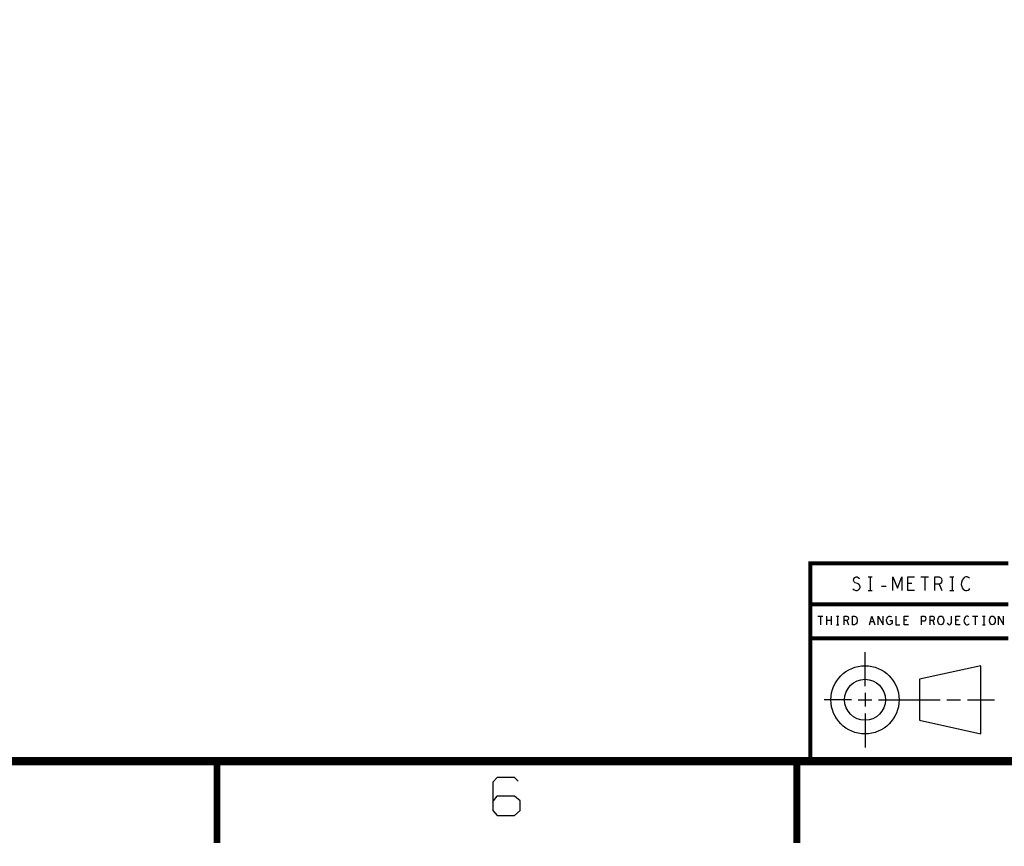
# Model space of a CAD drawing. Extents: x -3.2 to 30.8, y -10.2 to 11.8.
# Tile 5 of 33: x 3.9 to 11.1, y -10.2 to -4.1. Entities that reach past the tile are written whole.
import ezdxf

# ---------------------------------------------------------------- set-up
doc = ezdxf.new("R2010")
doc.units = 0
doc.layers.add('parallella-I_revD_fab_dwg_art', color=2, linetype='CONTINUOUS')

msp = doc.modelspace()

# ---------------------------------------------------------------- linework, layer by layer
at = {"layer": 'parallella-I_revD_fab_dwg_art'}
for p, q in [((10.075, -8.218), (10.106, -8.218)), ((10.09, -8.218), (10.09, -8.318)), ((10.462, -8.218), (10.519, -8.218)), ((10.491, -8.218), (10.491, -8.318)), ((10.675, -8.218), (10.705, -8.218)), ((10.691, -8.218), (10.691, -8.318)), ((10.174, -8.285), (10.207, -8.285)), ((10.396, -8.266), (10.366, -8.266)), ((10.597, -8.27), (10.616, -8.318)), ((10.075, -8.318), (10.106, -8.318)), ((10.675, -8.318), (10.705, -8.318)), ((9.708, -8.505), (9.745, -8.505)), ((9.726, -8.505), (9.726, -8.568)), ((9.773, -8.568), (9.773, -8.505)), ((9.806, -8.505), (9.806, -8.568)), ((9.843, -8.505), (9.862, -8.505)), ((9.852, -8.505), (9.852, -8.568)), ((10.842, -8.505), (10.879, -8.505)), ((10.861, -8.505), (10.861, -8.568)), ((10.914, -8.505), (10.933, -8.505)), ((10.924, -8.505), (10.924, -8.568)), ((9.806, -8.536), (9.773, -8.536)), ((9.843, -8.568), (9.862, -8.568)), ((9.919, -8.538), (9.931, -8.568)), ((10.117, -8.546), (10.092, -8.546)), ((10.36, -8.535), (10.341, -8.535)), ((10.549, -8.538), (10.561, -8.568)), ((10.738, -8.535), (10.719, -8.535)), ((10.914, -8.568), (10.933, -8.568)), ((10.053, -9.018), (10.053, -8.768)), ((10.053, -9.068), (10.053, -9.168)), ((9.953, -9.118), (9.753, -9.118)), ((10.003, -9.118), (10.103, -9.118)), ((10.153, -9.118), (10.603, -9.118)), ((10.653, -9.118), (10.753, -9.118)), ((10.803, -9.118), (11.003, -9.118)), ((10.053, -9.218), (10.053, -9.468))]:
    msp.add_line(p, q, dxfattribs=at)
for points, const_width in [([(-2.597, -9.568), (30.203, -9.568), (30.203, 11.232), (-2.597, 11.232)], 0.06), ([(11.103, -8.118), (9.653, -8.118), (9.653, -9.568)], 0.03), ([(11.103, -8.418), (9.653, -8.418)], 0.03), ([(9.653, -8.668), (11.103, -8.668)], 0.03), ([(5.303, -9.568), (5.303, -10.166)], 0.05), ([(9.553, -9.568), (9.553, -10.166)], 0.05)]:
    msp.add_lwpolyline(points, dxfattribs=dict(at, const_width=const_width))
for points in [[(9.964, -8.305), (9.974, -8.313), (9.986, -8.318), (9.995, -8.318), (10.005, -8.313), (10.013, -8.305), (10.017, -8.293), (10.014, -8.281), (10.008, -8.271), (9.997, -8.265), (9.982, -8.261), (9.973, -8.255), (9.969, -8.243), (9.972, -8.231), (9.978, -8.223), (9.987, -8.218), (9.995, -8.218), (10.004, -8.221), (10.012, -8.23)], [(10.258, -8.318), (10.258, -8.218), (10.29, -8.301), (10.323, -8.218), (10.323, -8.318)], [(10.415, -8.318), (10.366, -8.318), (10.366, -8.218), (10.415, -8.218)], [(10.566, -8.318), (10.566, -8.218), (10.597, -8.218), (10.607, -8.223), (10.613, -8.23), (10.616, -8.243), (10.613, -8.256), (10.606, -8.265), (10.597, -8.27), (10.566, -8.27)], [(10.818, -8.226), (10.811, -8.221), (10.802, -8.218), (10.792, -8.218), (10.781, -8.223), (10.772, -8.231), (10.766, -8.241), (10.76, -8.258), (10.759, -8.273), (10.762, -8.288), (10.766, -8.298), (10.773, -8.308), (10.782, -8.315), (10.79, -8.318), (10.799, -8.318), (10.808, -8.315), (10.816, -8.31), (10.822, -8.303)], [(9.9, -8.568), (9.9, -8.505), (9.919, -8.505), (9.926, -8.508), (9.93, -8.512), (9.931, -8.521), (9.93, -8.529), (9.925, -8.534), (9.919, -8.538), (9.9, -8.538)], [(10.085, -8.568), (10.104, -8.505), (10.124, -8.568)], [(10.149, -8.568), (10.149, -8.505), (10.186, -8.568), (10.186, -8.505)], [(10.235, -8.536), (10.251, -8.536), (10.251, -8.555), (10.246, -8.562), (10.241, -8.566), (10.233, -8.568), (10.225, -8.566), (10.22, -8.562), (10.215, -8.555), (10.212, -8.548), (10.21, -8.54), (10.21, -8.532), (10.212, -8.526), (10.215, -8.519), (10.22, -8.512), (10.224, -8.508), (10.231, -8.505), (10.236, -8.505), (10.242, -8.507), (10.247, -8.511)], [(10.278, -8.505), (10.278, -8.568), (10.309, -8.568)], [(10.372, -8.568), (10.341, -8.568), (10.341, -8.505), (10.372, -8.505)], [(10.467, -8.568), (10.467, -8.505), (10.486, -8.505), (10.492, -8.508), (10.497, -8.516), (10.498, -8.524), (10.497, -8.532), (10.493, -8.539), (10.486, -8.542), (10.467, -8.542)], [(10.53, -8.568), (10.53, -8.505), (10.549, -8.505), (10.556, -8.508), (10.56, -8.512), (10.561, -8.521), (10.56, -8.529), (10.555, -8.534), (10.549, -8.538), (10.53, -8.538)], [(10.656, -8.555), (10.66, -8.562), (10.664, -8.566), (10.67, -8.568), (10.676, -8.566), (10.681, -8.562), (10.686, -8.555), (10.687, -8.547), (10.687, -8.505)], [(10.75, -8.568), (10.719, -8.568), (10.719, -8.505), (10.75, -8.505)], [(10.815, -8.51), (10.81, -8.507), (10.805, -8.505), (10.798, -8.505), (10.791, -8.508), (10.786, -8.513), (10.782, -8.52), (10.779, -8.53), (10.778, -8.54), (10.779, -8.549), (10.782, -8.555), (10.787, -8.562), (10.792, -8.566), (10.797, -8.568), (10.803, -8.568), (10.808, -8.566), (10.813, -8.563), (10.817, -8.559)], [(11.031, -8.568), (11.031, -8.505), (11.068, -8.568), (11.068, -8.505)], [(7.51, -9.713), (7.484, -9.686), (7.357, -9.686), (7.324, -9.721), (7.324, -9.929), (7.357, -9.965), (7.484, -9.965), (7.525, -9.929), (7.525, -9.857), (7.484, -9.825), (7.355, -9.825), (7.327, -9.857)]]:
    msp.add_lwpolyline(points, dxfattribs=at)
for points in [[(9.961, -8.568), (9.961, -8.505), (9.977, -8.505), (9.983, -8.508), (9.988, -8.512), (9.992, -8.519), (9.995, -8.526), (9.996, -8.536), (9.995, -8.547), (9.992, -8.554), (9.988, -8.561), (9.983, -8.565), (9.977, -8.568)], [(10.608, -8.568), (10.602, -8.567), (10.597, -8.563), (10.592, -8.556), (10.589, -8.549), (10.587, -8.541), (10.587, -8.532), (10.589, -8.524), (10.592, -8.517), (10.597, -8.51), (10.602, -8.506), (10.608, -8.505), (10.615, -8.506), (10.62, -8.51), (10.625, -8.517), (10.628, -8.524), (10.63, -8.532), (10.63, -8.541), (10.628, -8.549), (10.625, -8.556), (10.62, -8.563), (10.615, -8.567)], [(10.986, -8.568), (10.98, -8.567), (10.975, -8.563), (10.97, -8.556), (10.967, -8.549), (10.965, -8.541), (10.965, -8.532), (10.967, -8.524), (10.97, -8.517), (10.975, -8.51), (10.98, -8.506), (10.986, -8.505), (10.993, -8.506), (10.998, -8.51), (11.003, -8.517), (11.006, -8.524), (11.008, -8.532), (11.008, -8.541), (11.006, -8.549), (11.003, -8.556), (10.998, -8.563), (10.993, -8.567)], [(10.453, -8.968), (10.453, -9.268), (10.903, -9.368), (10.903, -8.868)]]:
    msp.add_lwpolyline(points, close=True, dxfattribs=at)
for radius in [0.25, 0.15]:
    msp.add_circle((10.053, -9.118), radius, dxfattribs=at)

doc.saveas('drawing.dxf')
